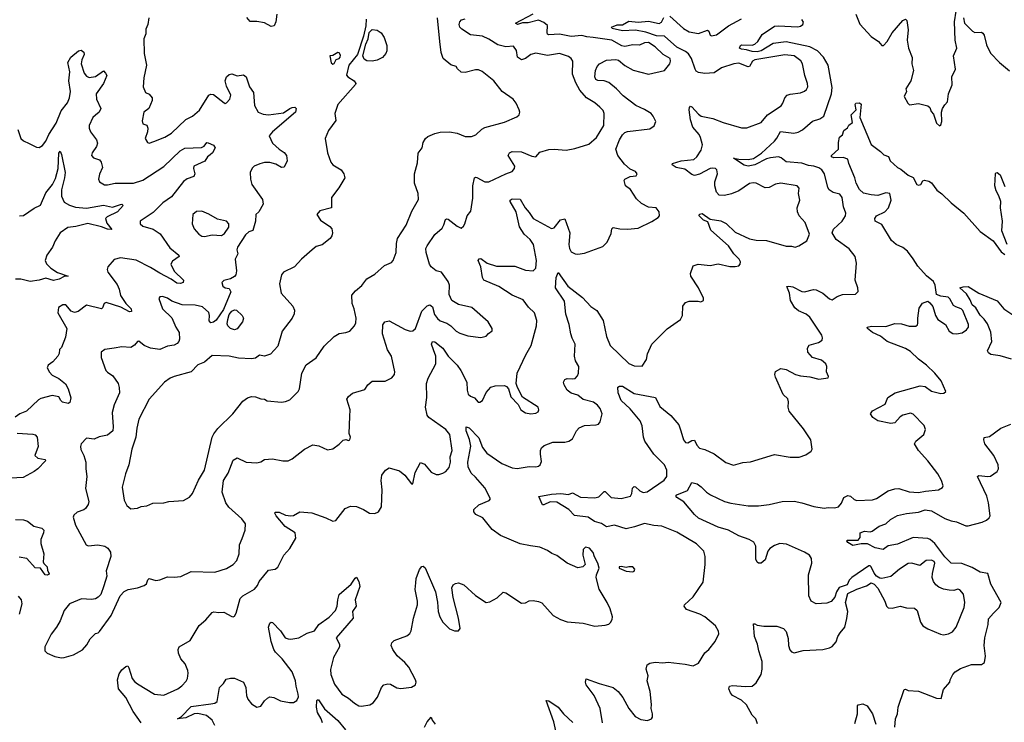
# Model space of a CAD drawing. Extents: x 2293139 to 2515392, y 824115 to 1006937.
# Tile 84 of 256: x 2339726 to 2347240, y 923580 to 928942. Entities that reach past the tile are written whole.
import ezdxf

# ---------------------------------------------------------------- set-up
doc = ezdxf.new("R2010")
doc.units = 0

msp = doc.modelspace()

# ---------------------------------------------------------------- linework, layer by layer
at = {"layer": '0CON10XD'}
for points in [[(2340065, 924074), (2340137.5, 924095), (2340205, 924132.5), (2340238.5, 924171.5), (2340265, 924216), (2340305, 924257.5), (2340325, 924262.5), (2340335, 924272.5), (2340424.3, 924395), (2340492.5, 924545), (2340522.4, 924577.6), (2340555, 924592.9), (2340625, 924605.7), (2340677, 924623), (2340692.9, 924637.1), (2340705, 924667.5), (2340715, 924676.7), (2340765, 924661.2), (2340795, 924666.2), (2340855, 924688.9), (2340905, 924686.7), (2340955, 924692.9), (2341035, 924731.1), (2341215, 924725.8), (2341305, 924754.2), (2341356.2, 924785), (2341384, 924815), (2341400, 924865), (2341403.1, 924935), (2341423.3, 924983.3), (2341446.1, 925046.1), (2341450, 925095), (2341422.1, 925132.1), (2341321.5, 925221.5), (2341298.9, 925255), (2341270, 925335), (2341282, 925425), (2341318, 925482), (2341355, 925581.2), (2341385, 925598), (2341455, 925564.2), (2341535, 925559.2), (2341565, 925568), (2341595, 925585.8), (2341655, 925591.4), (2341735, 925575.8), (2341775, 925575.8), (2341805, 925590), (2341898.8, 925665), (2341963, 925697), (2342009.3, 925689.3), (2342075, 925658.8), (2342115, 925666.7), (2342165, 925702.5), (2342195, 925734), (2342215, 925738.8), (2342235, 925730), (2342246.2, 925735), (2342250, 925755), (2342240, 925785), (2342246.6, 925913.4), (2342248.5, 925965), (2342222.9, 926045), (2342234, 926065), (2342265, 926091.4), (2342360, 926120), (2342383.3, 926155), (2342415, 926182.5), (2342515, 926183.3), (2342565, 926207.5), (2342585.8, 926234.2), (2342587.5, 926255), (2342564.3, 926375), (2342532.1, 926422.1), (2342494.5, 926545), (2342497.1, 926612.9), (2342513, 926637), (2342545, 926644.2), (2342668, 926578), (2342705, 926565.6), (2342725, 926566.9), (2342745.3, 926584.7), (2342795, 926718), (2342835, 926757.5), (2342855, 926765.7), (2342875, 926751.2), (2342892.7, 926692.7), (2342915, 926660.6), (2342935, 926644.5), (2342984.7, 926624.7), (2343015, 926604.4), (2343058, 926565), (2343085, 926549.2), (2343145, 926530), (2343245, 926516.7), (2343285, 926526.7), (2343302.3, 926547.7), (2343331.7, 926568.3), (2343332.5, 926585), (2343301.2, 926635), (2343176.2, 926745), (2343075, 926768.5), (2343025, 926798), (2343002.5, 926845), (2343005.5, 926915.5), (2342996.9, 926945), (2342944.6, 927014.6), (2342905, 927026.2), (2342866.4, 927055), (2342854.4, 927075.6), (2342829.1, 927165), (2342826.5, 927195), (2342834.5, 927215), (2342895, 927302), (2342948.7, 927351.3), (2342963.6, 927376.4), (2342975, 927416.2), (2342985, 927422.5), (2342995, 927418.6), (2343065, 927365.7), (2343095, 927351.2), (2343113.8, 927365), (2343123.8, 927385), (2343141.2, 927445), (2343168.3, 927481.7), (2343185, 927580), (2343184.6, 927675), (2343196, 927734), (2343205, 927740), (2343215, 927738), (2343275, 927705.6), (2343305, 927703.3), (2343435, 927766.7), (2343485, 927782.9), (2343501.9, 927805), (2343504.4, 927825), (2343454.2, 927905), (2343463, 927927), (2343483, 927937), (2343555, 927933.3), (2343635, 927900), (2343663.8, 927896.2), (2343695, 927932), (2343765, 927950), (2343805, 927954.4), (2343895, 927946.2), (2343961.2, 927958.8), (2344068.3, 927991.7), (2344127, 928043), (2344184.6, 928135.4), (2344187.3, 928225), (2344177.7, 928247.7), (2344152.2, 928275), (2344116.2, 928306.2), (2344051.9, 928345), (2343999.4, 928405), (2343969.1, 928459.1), (2343945.3, 928525), (2343946, 928625), (2343933.8, 928645), (2343915, 928660), (2343845, 928682.9), (2343755, 928669.6), (2343665, 928686), (2343627.5, 928675), (2343585, 928645.5), (2343554.4, 928634.4), (2343526, 928655), (2343517.6, 928707.6), (2343495, 928738.8), (2343435, 928734.3), (2343375, 928751.1), (2343305, 928794.4), (2343256.7, 928815), (2343165, 928826.7), (2343100, 928870), (2343085.7, 928885.7), (2343080.8, 928905), (2343083.9, 928926.1), (2343098.3, 928941.7), (2343125, 928949.4)], [(2342368.8, 928945), (2342366.7, 928895), (2342349.6, 928815), (2342302.7, 928677.3), (2342237.8, 928595), (2342219.2, 928519.2), (2342231.2, 928505), (2342278.8, 928475), (2342290, 928455), (2342287.5, 928447.5), (2342154, 928295), (2342130, 928225), (2342137.6, 928172.4), (2342083.8, 928095), (2342057.5, 928035), (2342074.2, 927925), (2342100, 927855), (2342114.5, 927834.5), (2342178.6, 927795), (2342200, 927765), (2342207.1, 927735), (2342161.7, 927658.3), (2342106, 927585), (2342104.2, 927505.8), (2342017.3, 927482.7), (2341993.6, 927456.4), (2342022.4, 927412.4), (2342093, 927363), (2342108, 927345), (2342114.3, 927315), (2342108, 927292), (2342095, 927272.9), (2342035, 927222.9), (2341988.3, 927211.7), (2341956.7, 927185), (2341875.6, 927114.4), (2341824, 927055), (2341738.8, 927015), (2341724.2, 926995), (2341709.5, 926925), (2341720.8, 926855), (2341810, 926755), (2341821.9, 926725), (2341821.7, 926698.3), (2341806.3, 926663.7), (2341730, 926565), (2341695, 926451.2), (2341639.7, 926390.3), (2341595, 926373.3), (2341555, 926382.5), (2341525, 926360), (2341495, 926354.3), (2341395, 926360), (2341325, 926374.3), (2341195, 926378), (2341135, 926328), (2341085, 926308.6), (2341035, 926253.5), (2340905, 926218.9), (2340874.7, 926205.3), (2340830.6, 926175), (2340713.2, 926045), (2340635, 925892.5), (2340619.4, 925825), (2340611.9, 925755), (2340582.5, 925665), (2340558.6, 925545), (2340533.2, 925476.8), (2340509.2, 925375), (2340523.8, 925275), (2340543.8, 925235), (2340575, 925208.8)], [(2340560, 923995), (2340584.4, 923915), (2340601.7, 923891.7), (2340625, 923872.2), (2340755, 923795.6), (2340825, 923785.8), (2340933.3, 923835), (2340962.7, 923857.3), (2340995.8, 923894.2), (2341006, 923915), (2341010.8, 923955), (2341010, 923975), (2340988.1, 924025), (2340956, 924065), (2340937.7, 924107.7), (2340934.2, 924135), (2340944, 924155), (2341026.1, 924203.9), (2341095, 924317.5), (2341147.6, 924362.4), (2341195, 924417.5), (2341207.3, 924422.7), (2341245, 924417.5), (2341285, 924420.8), (2341345, 924386.2), (2341355, 924383.8), (2341365, 924390), (2341377.3, 924412.7), (2341407.8, 924525), (2341428, 924545), (2341517.5, 924595), (2341541.9, 924625), (2341554.2, 924654.2), (2341625, 924740), (2341675, 924748), (2341696.5, 924763.5), (2341742, 924855), (2341787.5, 924905), (2341834.3, 924985.7), (2341827.1, 925025), (2341753.1, 925075), (2341684, 925155), (2341673.8, 925175), (2341676.7, 925183.3), (2341705, 925184), (2341755, 925161.4), (2341795, 925154.3), (2341815, 925158), (2341865, 925185.8), (2341955, 925178.2), (2342061.1, 925141.1), (2342115.8, 925114.2), (2342139.7, 925120.3), (2342208.7, 925211.3), (2342249.7, 925230.3), (2342296.3, 925226.3), (2342348.8, 925205), (2342395, 925175.7), (2342435, 925172.5), (2342463.3, 925185), (2342486.4, 925223.6), (2342492.1, 925355), (2342485.5, 925425.5), (2342489.4, 925465), (2342517, 925503), (2342545, 925522.5), (2342625, 925498), (2342663.8, 925465), (2342715, 925400), (2342725, 925400), (2342744, 925485), (2342785, 925562.5), (2342815, 925550), (2342865, 925488.6), (2342905, 925471.5), (2342925, 925470.5), (2342955, 925480), (2342979.2, 925495), (2343002.5, 925525), (2343012.5, 925565), (2343011.4, 925605), (2343025.8, 925655), (2343008.8, 925775), (2342977.8, 925815), (2342848.2, 925905), (2342834.5, 925925), (2342823.6, 925985), (2342832.4, 926057.6), (2342829.4, 926165), (2342844.3, 926205), (2342902, 926315), (2342900.6, 926375), (2342885, 926423.3), (2342868, 926465), (2342875, 926486.7), (2342895, 926483.3), (2342955, 926434.2), (2342996.9, 926375), (2343065.4, 926305.4), (2343093.1, 926265), (2343139.2, 926175), (2343140.6, 926115), (2343149.2, 926085), (2343165, 926067.5), (2343197.1, 926057.1), (2343223.9, 926023.9), (2343236.4, 926023.6), (2343256.7, 926035), (2343285, 926096.7), (2343322.4, 926137.6), (2343353.2, 926146.8), (2343425, 926149.2), (2343441.7, 926141.7), (2343456.2, 926125), (2343475, 926063.3), (2343530, 926005), (2343550, 925965), (2343585, 925941.2), (2343626.1, 925933.9), (2343665, 925938.8), (2343681.7, 925948.3), (2343688.8, 925965), (2343683.3, 925985), (2343562.3, 926062.3), (2343524, 926135), (2343515.8, 926165), (2343522.9, 926245), (2343588.9, 926385), (2343630, 926455), (2343669.4, 926605), (2343672.9, 926645), (2343655.8, 926705), (2343608.5, 926748.5), (2343568, 926805), (2343485, 926838.9), (2343381.4, 926905), (2343267.5, 926955), (2343257.8, 926975), (2343244.6, 927054.6), (2343225.8, 927105), (2343232.1, 927117.9), (2343245, 927120), (2343294.6, 927084.6), (2343365, 927061.5), (2343505, 927060.6), (2343585, 927029.2), (2343645, 927026), (2343665.7, 927045), (2343670.4, 927105), (2343646.4, 927225), (2343621.2, 927265), (2343576.8, 927305), (2343540.9, 927360.9), (2343514.7, 927475), (2343470, 927555), (2343469.4, 927565), (2343485, 927573.8), (2343545, 927571.2), (2343582.2, 927505), (2343615, 927470.6), (2343645, 927425.7), (2343785, 927348), (2343805, 927354), (2343854, 927415), (2343885, 927423.3), (2343925.4, 927315.4), (2343917.8, 927225), (2343921.1, 927195), (2343935, 927169.2), (2343965, 927155.8), (2343985, 927152.9), (2344035, 927160), (2344175, 927211.2), (2344210, 927245), (2344240.5, 927309.5), (2344244.2, 927345.8), (2344255, 927356.7), (2344305, 927345.7), (2344365, 927342.9), (2344445, 927351.2), (2344549.5, 927400.5), (2344598.3, 927431.7), (2344608, 927445), (2344605.7, 927475), (2344583.3, 927505), (2344525, 927512.2), (2344470.1, 927540.1), (2344433.7, 927573.7), (2344386.9, 927646.9), (2344348.6, 927675), (2344340, 927715), (2344343.8, 927725), (2344385, 927746), (2344429.2, 927750.8), (2344438.8, 927765), (2344425, 927783.8), (2344385, 927800), (2344340.5, 927840.5), (2344290.5, 927905), (2344275.5, 927955), (2344302.5, 928025), (2344325, 928062.9), (2344345, 928081.9), (2344365, 928088.9), (2344535, 928107.8), (2344567.4, 928132.6), (2344580.8, 928165), (2344561.4, 928205), (2344544, 928225), (2344495, 928257.5), (2344426.9, 928286.9), (2344331.2, 928361.2), (2344280, 928415), (2344222.6, 928462.6), (2344185.4, 928475.4), (2344136.7, 928476.7), (2344122.5, 928485), (2344114.4, 928505), (2344120.6, 928555), (2344133.3, 928585), (2344151.4, 928605), (2344205, 928633.3), (2344275, 928638.6), (2344295, 928632.5), (2344343, 928593), (2344407.8, 928557.8), (2344525, 928525.8), (2344645.9, 928554.1), (2344687.8, 928605), (2344693.3, 928625), (2344689.4, 928645), (2344636.7, 928675), (2344574.4, 928735), (2344525, 928769.1), (2344495.3, 928764.7), (2344455, 928746.9), (2344405, 928750.9), (2344345, 928736.2), (2344321.8, 928741.8), (2344245, 928786.2), (2344102.8, 928807.2), (2344055, 928810.5), (2344015, 928821.2), (2343935, 928814.4), (2343845, 928831.4), (2343765, 928825.3), (2343755, 928830.5), (2343750, 928845), (2343755, 928896.5), (2343725, 928919.7), (2343685, 928937.5), (2343605, 928918.4), (2343561.8, 928918.2), (2343525.8, 928905.8), (2343510.8, 928915), (2343645, 928985.7)], [(2340575, 925208.8), (2340625, 925213.8), (2340653, 925227), (2340695, 925231.2), (2340743, 925253), (2340825, 925254), (2340865, 925263.8), (2340975, 925273.3), (2341021.7, 925298.3), (2341044, 925326), (2341091.7, 925428.3), (2341136.7, 925505), (2341194.7, 925755.3), (2341207.7, 925782.3), (2341238.5, 925821.5), (2341352.7, 925935), (2341429.5, 926030.5), (2341465, 926056.9), (2341495, 926065.8), (2341525, 926063.8), (2341565, 926048.8), (2341595, 926046), (2341615, 926034), (2341725, 926022.9), (2341755, 926027.5), (2341788.3, 926041.7), (2341851.2, 926105), (2341861.2, 926125), (2341880, 926245), (2341912.5, 926307.5), (2341987.6, 926362.4), (2342049.7, 926450.3), (2342125, 926524), (2342165, 926547.1), (2342215.6, 926554.4), (2342245, 926566), (2342280.8, 926605), (2342292.1, 926627.9), (2342292.9, 926665), (2342278.2, 926735), (2342261.9, 926775), (2342261.7, 926838.3), (2342288.3, 926871.7), (2342337.8, 926912.2), (2342376, 926965), (2342435, 926998.6), (2342510, 927065), (2342562.3, 927087.7), (2342575, 927103.3), (2342600, 927165), (2342600.6, 927235), (2342608.9, 927271.1), (2342674.2, 927375), (2342719.7, 927480.3), (2342769.2, 927570.8), (2342766, 927615), (2342738.6, 927695), (2342738.1, 927765), (2342761.7, 927848.3), (2342767.7, 927922.3), (2342796.2, 927965), (2342805.8, 928004.2), (2342823.3, 928035), (2342839.7, 928050.3), (2342895, 928074.4), (2342935, 928082.9), (2343005, 928085.5), (2343065, 928077.1), (2343125, 928051.1), (2343175, 928051.2), (2343206, 928064), (2343252.4, 928107.6), (2343275, 928120), (2343425, 928160), (2343519.1, 928200.9), (2343538.8, 928215), (2343543.3, 928235), (2343536.7, 928255), (2343514, 928305), (2343492.5, 928335), (2343407.8, 928395), (2343345, 928474.2), (2343255, 928546.7), (2343228.3, 928558.3), (2343205, 928558.8), (2343125, 928540), (2343095, 928542.5), (2343067, 928567), (2343055.8, 928585.8), (2343015, 928598), (2342958.8, 928645), (2342941.7, 928691.7), (2342930.9, 928775), (2342914.6, 928955)], [(2340711.2, 928955), (2340702.9, 928905), (2340689.5, 928870.5)], [(2341215.7, 923555), (2341195.3, 923595.3), (2341150.9, 923630.9), (2341085, 923647.4), (2341056.8, 923643.2), (2340995, 923612.6), (2340930, 923605), (2340958.7, 923621.3), (2341035, 923699.7), (2341185, 923719.5), (2341215, 923725.6), (2341232.2, 923737.8), (2341251.4, 923845), (2341282, 923875), (2341302.3, 923907.7), (2341335, 923916.7), (2341365, 923916), (2341435, 923886.7), (2341452.9, 923845), (2341456.7, 923785), (2341467, 923757), (2341495, 923720.8), (2341535, 923695.8), (2341566.8, 923703.2), (2341595.4, 923744.6), (2341616, 923765), (2341635, 923773.3), (2341665, 923769.5), (2341715, 923743.3), (2341785, 923730), (2341815, 923730), (2341840, 923745), (2341852.5, 923775), (2341851.2, 923795), (2341834.6, 923855), (2341831.8, 923895), (2341804.5, 923965), (2341730, 924065), (2341677.9, 924115), (2341665, 924136), (2341645, 924196.7), (2341625.8, 924305), (2341634.2, 924335.8), (2341645, 924343.8), (2341655, 924341.2), (2341715, 924278.8), (2341751.2, 924225), (2341775, 924215.6), (2341795, 924215.5), (2341855.4, 924224.6), (2341919.5, 924260.5), (2341975, 924278.8), (2342010, 924325), (2342087.2, 924382.8), (2342135, 924432.2), (2342147.9, 924465), (2342152.7, 924515), (2342164.2, 924555), (2342256.2, 924633.8), (2342285, 924680), (2342296.2, 924686.2), (2342315, 924653.3), (2342320.6, 924615), (2342286.9, 924515), (2342294.2, 924465), (2342266.7, 924425), (2342270.8, 924375), (2342140.8, 924225), (2342166.4, 924176.4), (2342166.9, 924155), (2342120.8, 924075), (2342098.3, 923981.7), (2342101.1, 923945), (2342128.8, 923871.2), (2342184, 923795), (2342234, 923765), (2342281.2, 923725), (2342315, 923706), (2342335, 923702), (2342397, 923713), (2342422.7, 923727.3), (2342457.4, 923772.6), (2342486, 923845), (2342504.2, 923865.8), (2342535, 923874), (2342555, 923872), (2342605, 923844), (2342635, 923837.1), (2342715, 923846.9), (2342747.5, 923865), (2342751.9, 923885), (2342746.4, 923905), (2342695, 924000.8), (2342665, 924036.9), (2342607.2, 924087.2), (2342572.9, 924135), (2342560.6, 924165), (2342565.7, 924185), (2342584, 924205), (2342679.8, 924240.2), (2342702.5, 924257.5), (2342713.2, 924276.8), (2342730, 924375), (2342761.2, 924475), (2342760.9, 924505), (2342743.8, 924593.8), (2342748.5, 924645), (2342752.2, 924677.8), (2342775.8, 924745), (2342795, 924768.8), (2342805, 924771.2), (2342819.1, 924759.1), (2342898.1, 924575), (2342915.4, 924495.4), (2342920, 924425), (2342931.9, 924385), (2342955, 924343.3), (2343005, 924293.3), (2343045, 924276.7), (2343075, 924277.5), (2343086.2, 924295), (2343075.6, 924375), (2343035, 924532.5), (2343024.3, 924605), (2343035, 924630), (2343051.2, 924638.8), (2343075, 924644), (2343115, 924628), (2343205, 924548.6), (2343285, 924494), (2343315, 924498), (2343370.8, 924529.2), (2343415, 924573.3), (2343435, 924566.7), (2343555, 924490), (2343585, 924492.5), (2343613.6, 924506.4), (2343645, 924510), (2343685, 924502.5), (2343710.7, 924490.7), (2343797.5, 924395), (2343852.5, 924365), (2343905, 924346.2), (2344025, 924336), (2344114.2, 924314.2), (2344195, 924321.2), (2344220.7, 924329.3), (2344235, 924342.5), (2344246.7, 924365), (2344248.8, 924385), (2344232, 924445), (2344208.6, 924495), (2344147.1, 924595), (2344126, 924685), (2344126.7, 924705), (2344147.5, 924755), (2344137.5, 924795), (2344112.3, 924842.3), (2344103.3, 924875), (2344075, 924907.5), (2344045, 924916.7), (2344025, 924897.5), (2344022.5, 924855), (2344040, 924785), (2344023.6, 924766.4), (2343985, 924758.8), (2343903, 924793), (2343825, 924852), (2343787.3, 924867.3), (2343755, 924890), (2343695, 924915.8), (2343625, 924926), (2343545, 924940.6), (2343394.7, 925004.7), (2343331.5, 925051.5), (2343259.3, 925139.3), (2343206, 925166), (2343191.2, 925185), (2343191.2, 925205), (2343229.7, 925240.3), (2343307.7, 925272.3), (2343320, 925285), (2343275, 925369.2), (2343205, 925451.5), (2343170.8, 925480.8), (2343148.8, 925528.8), (2343144.8, 925565), (2343167.7, 925687.7), (2343159.2, 925739.2), (2343133.8, 925805), (2343133.8, 925835), (2343155, 925826.7), (2343230.8, 925750.8), (2343257.3, 925677.3), (2343291.1, 925635), (2343404.2, 925555.8), (2343485, 925522.9), (2343523.4, 925516.6), (2343615, 925531.9), (2343665, 925528.6), (2343685, 925534), (2343698.8, 925545), (2343708.8, 925571.2), (2343699.4, 925625), (2343701.1, 925655), (2343709.2, 925675), (2343727.4, 925692.6), (2343795, 925717.5), (2343885, 925717.1), (2343915.6, 925724.4), (2343945, 925743.8), (2343975.7, 925805), (2343995, 925827.1), (2344035.9, 925845.9), (2344125, 925850), (2344143.8, 925856.2), (2344156.1, 925873.9), (2344170, 925935), (2344155.8, 925975), (2344135, 926001.2), (2344105, 926024), (2344025, 926044.4), (2343985.4, 926075.4), (2343935, 926092.5), (2343904.5, 926115), (2343880, 926155), (2343875.8, 926175), (2343885, 926196.2), (2343905, 926204), (2343945, 926200), (2343965, 926204.3), (2343984, 926225), (2343990.8, 926245), (2343992, 926295), (2343968.6, 926338.6), (2343960, 926375), (2343964, 926465), (2343941.2, 926511.2), (2343932, 926545), (2343920, 926615), (2343894.2, 926695), (2343884.4, 926795), (2343814.6, 926895), (2343819.2, 926975), (2343835, 927012.5), (2343908.2, 926908.2), (2344021.2, 926821.2), (2344085, 926754.2), (2344131.3, 926721.3), (2344178.2, 926645), (2344203, 926523), (2344230.9, 926455), (2344375, 926318.1), (2344415, 926300), (2344475, 926297.5), (2344510.3, 926349.7), (2344517.6, 926392.4), (2344550.8, 926465), (2344625, 926540), (2344667.6, 926582.4), (2344769.2, 926655), (2344782.9, 926685), (2344785.7, 926755), (2344806.3, 926783.7), (2344835, 926793.1), (2344903.3, 926793.3), (2344925, 926787.5), (2344945, 926800), (2344945, 926817.5), (2344906, 926895), (2344846.7, 926985), (2344846.2, 927005), (2344866, 927064), (2344904.3, 927075.7), (2344995, 927066), (2345055, 927078.8), (2345145, 927057.5), (2345185, 927057.5), (2345215, 927064), (2345223.8, 927075), (2345226, 927095), (2345215.7, 927115), (2345175.6, 927155), (2345134.4, 927215), (2345000, 927335), (2344978.3, 927398.3), (2344945, 927411.2), (2344911.2, 927445), (2344912.7, 927457.3), (2344935, 927462), (2344995, 927420), (2345076.8, 927406.8), (2345116.9, 927386.9), (2345185, 927319.6), (2345295, 927269.2), (2345345, 927258.2), (2345425, 927255.5), (2345575, 927212.5), (2345615, 927213.8), (2345645, 927206.2), (2345672.7, 927217.3), (2345733.8, 927255), (2345752.2, 927305), (2345720, 927395), (2345674.6, 927444.6), (2345660.9, 927475), (2345658.9, 927505), (2345678.6, 927565), (2345670, 927615), (2345673.8, 927655), (2345660, 927675), (2345535, 927694.5), (2345495, 927687.1), (2345445, 927662.2), (2345415, 927658.9), (2345345, 927693.3), (2345322.6, 927697.4), (2345295, 927690.6), (2345215, 927636.7), (2345157.4, 927612.6), (2345105, 927600), (2345065, 927603.5), (2345043.5, 927625), (2345030.5, 927675), (2345031.1, 927705), (2345050, 927765), (2345045.6, 927795), (2345035.3, 927805.3), (2345015, 927809.5), (2344995, 927805.4), (2344915, 927762.5), (2344875, 927753.3), (2344855, 927760.6), (2344801.4, 927801.4), (2344736.7, 927815), (2344704, 927835), (2344707.5, 927845), (2344773.3, 927865), (2344871.2, 927875), (2344894.3, 927895), (2344926.9, 927945), (2344935.7, 927985.7), (2344922.3, 928042.3), (2344911.2, 928065), (2344862.7, 928122.7), (2344845, 928177.5), (2344834.5, 928255), (2344838.3, 928271.7), (2344845, 928282.5), (2344855, 928276.7), (2344905, 928221.4), (2344926.2, 928206.2), (2345015, 928187.3), (2345095, 928156.9), (2345235, 928117.5), (2345274.2, 928115.8), (2345385, 928156.2), (2345433.8, 928216.2), (2345536.7, 928285), (2345550, 928305), (2345563.9, 928346.1), (2345582.5, 928365), (2345605, 928373.8), (2345685, 928384.2), (2345715, 928395.8), (2345730.3, 928409.7), (2345739.3, 928430.7), (2345738.5, 928455), (2345717.5, 928515), (2345700.9, 928605), (2345688, 928628), (2345635, 928665.9), (2345565, 928672.5), (2345335, 928634.7), (2345317.9, 928625), (2345295, 928585.6), (2345285, 928580.9), (2345215, 928610.4), (2345175, 928605.9), (2345082.9, 928575), (2345025, 928536.9), (2344955, 928530), (2344905, 928539.2), (2344889.4, 928549.4), (2344880.6, 928565), (2344852.9, 928645), (2344830.6, 928680.6), (2344808.1, 928698.1), (2344741.6, 928731.6), (2344645.4, 928815.4), (2344585, 928817.9), (2344505, 928846.6), (2344425, 928860.8), (2344325, 928857.3), (2344247.5, 928875), (2344243.3, 928885), (2344285, 928902.1), (2344325, 928903.1), (2344375, 928930.5), (2344445, 928924.1), (2344525, 928929.6), (2344606.4, 928913.6), (2344625, 928924), (2344640.8, 928959.2)], [(2341687.5, 928985), (2341680, 928925), (2341666.7, 928895), (2341645, 928890.8), (2341595, 928918.6), (2341535, 928928.6), (2341485, 928929.2), (2341459.3, 928959.3)], [(2344687.8, 928967.8), (2344790.6, 928875), (2344835, 928850.4), (2344905, 928836.9), (2344975, 928862), (2344984.3, 928854.3), (2344994, 928825), (2345005, 928818), (2345043, 928827), (2345136.1, 928893.9), (2345235, 928948.9)], [(2346107.1, 928985), (2346137.2, 928907.2), (2346225, 928814), (2346278.8, 928775), (2346305, 928744), (2346316.7, 928745), (2346345, 928776.2), (2346385, 928841.2), (2346465, 928936.7), (2346485, 928946.2), (2346497, 928937), (2346505.8, 928865), (2346498, 928785), (2346508.8, 928725), (2346536.1, 928653.9), (2346533.8, 928605), (2346548, 928555), (2346525.6, 928474.4), (2346487.5, 928415), (2346492.5, 928395), (2346476.7, 928355), (2346502.5, 928305), (2346517, 928293), (2346585, 928302.5), (2346656.7, 928285), (2346671.2, 928271.2), (2346681.7, 928241.7), (2346700.7, 928220.7), (2346721.2, 928151.2), (2346745, 928132.5), (2346755, 928140), (2346763.8, 928165), (2346761.2, 928235), (2346768.8, 928265), (2346785, 928293.3), (2346806.7, 928315), (2346814.3, 928375.7), (2346841.2, 928445), (2346840, 928505), (2346866.2, 928565), (2346851.2, 928665), (2346877.5, 928725), (2346864.4, 928784.4), (2346859.5, 928925), (2346873.3, 929006.7)], [(2346928.8, 928955), (2346936.7, 928915), (2346997.5, 928855), (2347015, 928843.3), (2347065, 928847.5), (2347075, 928840), (2347086.7, 928825), (2347105, 928750), (2347135, 928686.7), (2347203.3, 928615), (2347280.5, 928550.5)], [(2340689.5, 928870.5), (2340688.1, 928835), (2340672.2, 928795), (2340676.5, 928685), (2340694.5, 928595), (2340672.2, 928497.8), (2340668.3, 928428.3), (2340685, 928387.5), (2340715, 928372.5), (2340737.5, 928345), (2340737.5, 928325), (2340712.5, 928265), (2340673.3, 928235), (2340660.5, 928169.5), (2340665, 928147.5), (2340696, 928136), (2340703.3, 928115), (2340701.2, 928085), (2340683.8, 928035), (2340702.5, 928005), (2340715, 928000), (2340748.8, 928011.2), (2340833.3, 928045), (2340883.8, 928075), (2340995, 928181.4), (2341045, 928206.2), (2341098.3, 928251.7), (2341170, 928365), (2341185, 928372.5), (2341205, 928370), (2341286.4, 928306.4), (2341295, 928302.5), (2341305, 928306.7), (2341328.6, 928335), (2341337.8, 928365), (2341303.3, 928435), (2341293.9, 928476.1), (2341303.3, 928505), (2341325, 928523.3), (2341345, 928528.8), (2341385, 928513.3), (2341435, 928520), (2341453.3, 928505), (2341480.5, 928430.5), (2341510, 928385), (2341517, 928287), (2341546.7, 928235), (2341585, 928220.9), (2341625, 928215.4), (2341740, 928230), (2341786.7, 928265), (2341805, 928272), (2341825, 928273.3), (2341836.7, 928265), (2341830, 928235), (2341654, 928085), (2341628.8, 928055), (2341655, 927998.6), (2341705, 927953.5), (2341745, 927927.5), (2341761.9, 927905), (2341767.8, 927865), (2341745, 927817.5), (2341725, 927813.1), (2341679.6, 927839.6), (2341635, 927852.7), (2341595, 927851.5), (2341558, 927842), (2341515, 927824), (2341500.3, 927809.7), (2341484.3, 927775), (2341487.1, 927725), (2341497.5, 927685), (2341579.1, 927569.1), (2341582.9, 927535), (2341550, 927475), (2341527.5, 927455), (2341526.2, 927405), (2341506.1, 927333.9), (2341475, 927323.3), (2341448.8, 927301.2), (2341388.6, 927205), (2341384, 927185), (2341390, 927155), (2341371.4, 927115), (2341381.1, 927025), (2341375.6, 926995), (2341365, 926981.4), (2341335, 926964.2), (2341285, 926951.2), (2341268.8, 926935), (2341275, 926908.8), (2341295, 926895.8), (2341325, 926890), (2341336.6, 926865), (2341280.6, 926729.4), (2341225, 926648.2), (2341205, 926632.8), (2341185, 926629.5), (2341173, 926643), (2341174.7, 926685), (2341168.4, 926708.4), (2341121.4, 926751.4), (2341065, 926764.5), (2340965, 926766.7), (2340886, 926795), (2340855, 926815.5), (2340815, 926830), (2340795, 926827.5), (2340786.7, 926815), (2340815.8, 926735.8), (2340886.6, 926666.6), (2340917.5, 926595), (2340944, 926555), (2340945.7, 926505), (2340940, 926485), (2340928.5, 926471.5), (2340905, 926458.1), (2340855, 926450.8), (2340794.5, 926425.5), (2340725, 926435.6), (2340675.8, 926455.8), (2340635, 926488.8), (2340624.2, 926485.8), (2340602.1, 926457.9), (2340575, 926439.2), (2340505, 926444.3), (2340445.7, 926435.7), (2340375, 926424.2), (2340348, 926405), (2340348, 926365), (2340384.4, 926264.4), (2340395, 926251.2), (2340436, 926225), (2340476.2, 926165), (2340486.2, 926135), (2340488, 926095), (2340446.2, 926003.8), (2340432.1, 925945), (2340438.1, 925835), (2340436.7, 925803.3), (2340395, 925770.3), (2340332.7, 925757.3), (2340295, 925739.5), (2340235, 925747.5), (2340194.3, 925705), (2340188.9, 925685), (2340191.4, 925661.4), (2340215.4, 925615.4), (2340231.1, 925565), (2340229.6, 925515), (2340239.5, 925455), (2340226.9, 925365), (2340253.1, 925265), (2340248, 925242), (2340228.9, 925211.1), (2340215, 925200.8), (2340165.7, 925184.3), (2340139.5, 925160.5), (2340133.8, 925145), (2340150.8, 925085), (2340233.3, 924935), (2340247.7, 924927.7), (2340323.2, 924933.2), (2340375, 924922.9), (2340399.7, 924909.7), (2340417.9, 924877.9), (2340421.4, 924845), (2340385.7, 924735), (2340390.5, 924695), (2340368.9, 924621.1), (2340344.5, 924555.5), (2340325.5, 924534.5), (2340305, 924523.1), (2340275, 924516.9), (2340197.9, 924522.1), (2340106.2, 924485), (2340065.8, 924434.2), (2340035.8, 924355), (2340007.5, 924305), (2339965, 924253.3), (2339918.8, 924155), (2339916.7, 924125), (2339935, 924106.2), (2339995, 924081.2), (2340045, 924071.2), (2340065, 924074)], [(2344418.2, 925071.8), (2344355, 925055.4), (2344265, 925084.7), (2344205, 925070.9), (2344166.2, 925096.2), (2344112.6, 925112.6), (2344065, 925144.1), (2343958.6, 925158.6), (2343917.5, 925205), (2343825, 925259.2), (2343775, 925261.8), (2343725, 925238.6), (2343715, 925240), (2343687.5, 925302.5), (2343785, 925320.9), (2343855, 925324.7), (2343915, 925317.8), (2343945, 925330.8), (2344005, 925298.5), (2344115, 925292.1), (2344145, 925301.4), (2344185, 925341.2), (2344195, 925340), (2344238.8, 925295), (2344315, 925288.9), (2344386.2, 925305), (2344398.1, 925325), (2344402.6, 925367.4), (2344415, 925380), (2344425, 925377.5), (2344457.5, 925347.5), (2344485, 925334.4), (2344515, 925338.6), (2344645, 925428.1), (2344665.6, 925455), (2344665.4, 925504.6), (2344646, 925545), (2344566.2, 925626.2), (2344496.1, 925725), (2344485.4, 925754.6), (2344475, 925843.3), (2344460.6, 925880.6), (2344385, 925971.5), (2344315, 926035.7), (2344291.9, 926095), (2344291.7, 926138.3), (2344304.1, 926145.9), (2344325, 926144.2), (2344415, 926090), (2344577.3, 926057.3), (2344610.7, 925990.7), (2344695, 925920.8), (2344755, 925850.8), (2344772.3, 925805), (2344791.5, 925735), (2344806.2, 925715), (2344825, 925711.4), (2344855, 925731.4), (2344875, 925732), (2344894, 925694), (2344915, 925671.9), (2344955, 925660.9), (2345025, 925628.6), (2345115, 925562.5), (2345172.4, 925542.4), (2345245, 925561.5), (2345301.9, 925568.1), (2345485, 925624.2), (2345605, 925604), (2345675, 925603.8), (2345725, 925620), (2345765, 925648.8), (2345774, 925665), (2345762.9, 925735), (2345708.3, 925818.3), (2345597.5, 925955), (2345590, 925985), (2345593.3, 926025), (2345587.7, 926047.7), (2345551.7, 926081.7), (2345493.8, 926215), (2345488.8, 926235), (2345492.5, 926257.5), (2345535, 926278.8), (2345575, 926273.3), (2345647.5, 926235), (2345685, 926223.8), (2345755, 926217.5), (2345825, 926198), (2345895, 926207.5), (2345898.3, 926218.3), (2345883.3, 926255), (2345886.1, 926293.9), (2345878, 926315), (2345845, 926344.3), (2345775, 926363.8), (2345740, 926405), (2345738.8, 926435), (2345751.2, 926458.8), (2345822.3, 926477.7), (2345850, 926495), (2345853.3, 926515), (2345848, 926535), (2345755, 926671.4), (2345727.5, 926695), (2345669.9, 926719.9), (2345642.3, 926742.3), (2345608.3, 926798.3), (2345599.7, 926855), (2345581.2, 926905), (2345595, 926909.2), (2345625, 926901.9), (2345695, 926867.1), (2345714.4, 926864.4), (2345785, 926882.9), (2345805, 926879.4), (2345854.4, 926854.4), (2345905, 926811.2), (2345925, 926803.3), (2345965, 926830), (2346005, 926845.8), (2346105, 926847.5), (2346123.6, 926866.4), (2346122, 926895), (2346102.5, 926955), (2346112.2, 927085), (2346102.2, 927135), (2346055, 927193.5), (2345956.5, 927265), (2345926.7, 927315), (2345937, 927343), (2346003.1, 927405), (2346028.1, 927445), (2346029.4, 927465), (2346012.9, 927512.9), (2346001.9, 927585), (2345985, 927610), (2345935, 927622.5), (2345902.9, 927642.9), (2345892.5, 927662.5), (2345867.5, 927765), (2345846.6, 927796.6), (2345825, 927812.1), (2345786.7, 927825), (2345745, 927828.9), (2345695, 927848), (2345575, 927856.9), (2345537.8, 927887.8), (2345516, 927896), (2345455, 927887.5), (2345425, 927879.8), (2345335, 927833.4), (2345285, 927824.4), (2345255, 927832.2), (2345172.5, 927885), (2345215, 927876.9), (2345285, 927874.7), (2345325, 927881.9), (2345386.5, 927923.5), (2345485, 928013.8), (2345505, 928036.9), (2345532.3, 928087.7), (2345633.6, 928076.4), (2345667.7, 928082.3), (2345698.7, 928101.3), (2345775, 928167.5), (2345832, 928185), (2345861.4, 928205), (2345920.6, 928375), (2345925.5, 928425), (2345896.2, 928595), (2345859.4, 928655), (2345814.6, 928705), (2345755, 928734.4), (2345575, 928772.5), (2345475, 928760.8), (2345385.5, 928705), (2345355, 928696.1), (2345315, 928698.6), (2345272.7, 928712.7), (2345235, 928715.8), (2345220, 928725), (2345225.9, 928744.1), (2345235, 928750), (2345315, 928747.5), (2345335, 928755.5), (2345359.1, 928775), (2345391.8, 928828.2), (2345485, 928892.5), (2345515, 928896.2), (2345665, 928888.5), (2345685, 928893.1), (2345701.2, 928905), (2345706.4, 928923.6), (2345694.2, 928944.2)], [(2342415, 928625.6), (2342375, 928627.3), (2342355, 928639.4), (2342344.5, 928665), (2342368.5, 928755), (2342385.8, 928795), (2342393.3, 928845), (2342415, 928866.9), (2342455, 928860.8), (2342485, 928840.8), (2342508.6, 928805), (2342528, 928745), (2342528, 928705), (2342520, 928685), (2342495.8, 928654.2), (2342455, 928631.9), (2342415, 928625.6)], [(2339712.9, 928105), (2339735.6, 928035.6), (2339755, 928017.5), (2339798.2, 927998.2), (2339855, 927969.2), (2339875, 927967.5), (2339898.9, 927981.1), (2339925.3, 928014.7), (2339949.2, 928065), (2340005, 928152.2), (2340043, 928247), (2340091.5, 928308.5), (2340107.1, 928345), (2340114.5, 928395), (2340100, 928475), (2340107.7, 928545), (2340093.3, 928615), (2340115, 928656), (2340174.7, 928705.3), (2340195, 928708.5), (2340214.7, 928694.7), (2340216.8, 928675), (2340199.5, 928635), (2340195.6, 928605), (2340217.5, 928535), (2340235, 928511.2), (2340255, 928500.8), (2340305, 928508.6), (2340365, 928551.2), (2340381.2, 928535), (2340390, 928515), (2340364.4, 928455), (2340308.8, 928375), (2340312, 928335), (2340346.2, 928265), (2340332.5, 928235), (2340305.5, 928214.5), (2340282.9, 928195), (2340255.7, 928135), (2340255.8, 928115), (2340267.1, 928085), (2340312, 928025), (2340320.5, 928000.5), (2340312.5, 927975), (2340278, 927925), (2340273.8, 927905), (2340288.8, 927888.8), (2340335, 927871.2), (2340348.8, 927855), (2340357.5, 927815), (2340335, 927763.3), (2340327.1, 927725), (2340336, 927705), (2340372.8, 927682.8), (2340395, 927680.5), (2340455, 927694.4), (2340594.5, 927694.5), (2340665, 927716.7), (2340825, 927821.8), (2340949.8, 927940.2), (2340985, 927961.2), (2341113, 927967), (2341132.7, 927977.3), (2341155, 928004.4), (2341165, 928003.3), (2341205, 927984.3), (2341218, 927965), (2341196.7, 927925), (2341179.3, 927909.3), (2341160, 927895), (2341138.2, 927861.8), (2341055.7, 927824.3), (2341051.4, 927805), (2341063.3, 927765), (2341053.9, 927746.1), (2341003.6, 927726.4), (2340975, 927705.8), (2340885, 927590.8), (2340817.5, 927545), (2340745, 927471.4), (2340646.2, 927405), (2340646, 927385), (2340666.2, 927365), (2340743.3, 927343.3), (2340798.1, 927308.1), (2340871.2, 927201.2), (2340940, 927145), (2340944, 927135), (2340891.4, 927098.6), (2340878.9, 927075), (2340903.6, 927023.6), (2340975.8, 926955), (2340973.9, 926936.1), (2340951.9, 926928.1), (2340925, 926930.4), (2340881.2, 926961.2), (2340795, 927007.9), (2340725, 927051.2), (2340615, 927107.5), (2340495, 927125.6), (2340447.9, 927112.1), (2340398.8, 927055), (2340394, 927035), (2340399.2, 927015), (2340469.9, 926919.9), (2340485.3, 926885.3), (2340496.4, 926836.4), (2340537.1, 926777.1), (2340576.9, 926735), (2340578.8, 926715), (2340565, 926713.3), (2340498.7, 926748.7), (2340385, 926782.5), (2340371.2, 926775), (2340358.3, 926741.7), (2340350, 926735), (2340235, 926764.2), (2340173.3, 926715), (2340145, 926708), (2340118.3, 926718.3), (2340077, 926767), (2340054.2, 926765.8), (2340023.3, 926745), (2340016.2, 926705), (2340085.7, 926585.7), (2340075, 926520), (2340045, 926440), (2340030, 926425), (2340026.2, 926395), (2340016.2, 926375), (2339979.7, 926330.3), (2339944, 926305), (2339936, 926285), (2339953.1, 926253.1), (2339975, 926229.4), (2340025, 926203.3), (2340075, 926163.8), (2340096.9, 926125), (2340115.8, 926055), (2340109.4, 926020.6), (2340095, 926012), (2340053.8, 926023.8), (2340040, 926035), (2340025, 926063.8), (2339975, 926072.9), (2339887.9, 926052.1), (2339868.7, 926041.3), (2339776.7, 925955), (2339727.3, 925932.7), (2339692.3, 925907.7)], [(2342115, 928603.3), (2342125, 928607.5), (2342142, 928638), (2342165, 928646.2), (2342170.8, 928655), (2342175, 928670), (2342165, 928688), (2342155, 928691.2), (2342115, 928667.5), (2342093, 928667), (2342103, 928613), (2342115, 928603.3)], [(2344927.7, 925377.7), (2344966.9, 925336.9), (2344997, 925317), (2345105, 925264.4), (2345152.8, 925252.8), (2345285, 925231.4), (2345365, 925230.8), (2345445, 925241.2), (2345545, 925264.3), (2345635, 925266.5), (2345695, 925255.6), (2345787, 925227), (2345865, 925214.4), (2345895, 925220), (2345945, 925216), (2345975, 925224), (2345998.3, 925251.7), (2346015.7, 925294.3), (2346045, 925311.2), (2346065, 925306.2), (2346095, 925280), (2346115, 925272.5), (2346235, 925277.5), (2346265, 925286.7), (2346353.8, 925346.2), (2346405, 925362.3), (2346435, 925362.9), (2346515, 925337.8), (2346584.5, 925334.5), (2346637.5, 925342.5), (2346737.3, 925352.7), (2346769.3, 925370.7), (2346773.3, 925385), (2346760.8, 925425), (2346733.1, 925475), (2346656.7, 925575), (2346585.7, 925655), (2346554.2, 925705), (2346563.8, 925725), (2346625, 925776.7), (2346638, 925815), (2346627.5, 925845), (2346545, 925930.6), (2346525, 925938.9), (2346466.2, 925925), (2346445, 925910.8), (2346405, 925866), (2346375, 925860), (2346275, 925880), (2346236.8, 925906.8), (2346218.8, 925935), (2346234.3, 925955.7), (2346331.7, 926008.3), (2346352, 926058), (2346407, 926093), (2346597, 926147), (2346635, 926141.4), (2346685, 926107.5), (2346755, 926088.6), (2346778.7, 926091.3), (2346793.8, 926105), (2346758, 926185), (2346710, 926245), (2346646, 926306), (2346585, 926351.1), (2346525, 926410), (2346485, 926432.2), (2346345, 926485.4), (2346295.9, 926525.9), (2346235, 926554.5), (2346196.2, 926585), (2346192.5, 926595), (2346225.8, 926604.2), (2346335, 926600), (2346405, 926623.8), (2346455, 926621.4), (2346515, 926601.9), (2346565, 926602), (2346577, 926613), (2346580, 926625), (2346578.8, 926665), (2346589.3, 926740.7), (2346615, 926777.5), (2346655, 926792.5), (2346671.7, 926781.7), (2346695, 926752.5), (2346714.4, 926685), (2346731.5, 926655), (2346792, 926615), (2346820, 926565), (2346848.1, 926548.1), (2346875, 926544.4), (2346918.7, 926551.3), (2346951.2, 926575), (2346965.6, 926594.4), (2346965.7, 926615), (2346922.4, 926722.4), (2346910, 926735), (2346869.3, 926749.3), (2346851.8, 926761.8), (2346825, 926811.2), (2346811.2, 926825), (2346755, 926831.2), (2346722.5, 926845), (2346713.2, 926915), (2346698.8, 926945), (2346647.1, 926987.1), (2346579.7, 927059.7), (2346545, 927118), (2346500.9, 927175), (2346465, 927204.3), (2346415.6, 927225.6), (2346377.9, 927257.9), (2346305, 927380), (2346254.4, 927405), (2346251.5, 927425), (2346264.3, 927445.7), (2346327.1, 927475), (2346355.5, 927505), (2346376.2, 927565), (2346365, 927614.4), (2346335, 927620.7), (2346275, 927599.6), (2346224.7, 927605.3), (2346165, 927617.6), (2346134.4, 927645), (2346108.1, 927695), (2346098.6, 927735), (2346052.3, 927845), (2346046.6, 927876.6), (2346011.3, 927891.3), (2345937.7, 927887.7), (2345920, 927895), (2345920, 927905), (2345973.3, 927955), (2345973.3, 928005), (2345982.5, 928045), (2346006.2, 928063.8), (2346015, 928097.5), (2346043, 928117), (2346053.6, 928136.4), (2346081.7, 928158.3), (2346070.8, 928215), (2346109.2, 928255), (2346102, 928295), (2346106.1, 928303.9), (2346135, 928307.5), (2346146.7, 928296.7), (2346137.5, 928195), (2346225, 927990), (2346295, 927936.7), (2346319.3, 927909.3), (2346355, 927896.7), (2346370, 927865), (2346425, 927814), (2346450.7, 927800.7), (2346505, 927754.2), (2346545, 927737.5), (2346572, 927685), (2346585, 927678), (2346603.3, 927685), (2346618.3, 927711.7), (2346631.7, 927718.3), (2346665, 927710.8), (2346685, 927696), (2346725, 927640), (2346763.9, 927613.9), (2346835, 927543.8), (2346931.2, 927465), (2347056, 927325), (2347153.8, 927255), (2347215, 927170), (2347245, 927150)], [(2339723.9, 927443.9), (2339755, 927448), (2339837.3, 927502.7), (2339884.2, 927525.8), (2339925, 927620), (2339975.7, 927684.3), (2339999.8, 927730.2), (2340020, 927805), (2340025, 927922.5), (2340035, 927938.8), (2340045, 927912.5), (2340071.8, 927775), (2340069.1, 927735), (2340044.7, 927644.7), (2340044.6, 927595), (2340065, 927550), (2340105, 927526.2), (2340151.9, 927511.9), (2340235, 927503.2), (2340365, 927527.1), (2340435, 927511.8), (2340495, 927532), (2340505, 927533.3), (2340516.2, 927525), (2340473.1, 927475), (2340392.9, 927437.1), (2340381.4, 927425), (2340390, 927390), (2340430, 927340), (2340395, 927342.5), (2340349.8, 927359.8), (2340245, 927386.1), (2340155, 927364.4), (2340093.1, 927356.9), (2340035, 927314.6), (2339995.9, 927255), (2339975.4, 927205), (2339932.1, 927145), (2339919.1, 927105), (2339929.4, 927079.4), (2339962.5, 927045), (2340015, 927012.5), (2340096.7, 926985), (2340065, 926981.4), (2340027.5, 926962.5)], [(2347262.5, 927225), (2347220.7, 927330.7), (2347227.3, 927405), (2347210, 927505), (2347212.9, 927555), (2347197.9, 927597.9), (2347176.7, 927635), (2347167.3, 927672.7), (2347171.4, 927765), (2347175, 927773.3), (2347185, 927776), (2347208.9, 927758.9), (2347245, 927670)], [(2341135, 927287.1), (2341195, 927300), (2341265, 927293.8), (2341289.1, 927310.9), (2341320.9, 927359.1), (2341321.9, 927385), (2341305, 927404.4), (2341235, 927418.8), (2341168.9, 927458.9), (2341115, 927479.6), (2341075, 927478.1), (2341047.5, 927455), (2341041.9, 927385), (2341057.5, 927345), (2341093.9, 927303.9), (2341115, 927290.6), (2341135, 927287.1)], [(2340027.5, 926962.5), (2339985, 926952.6), (2339925, 926969.6), (2339875, 926954.4), (2339805, 926944.5), (2339735, 926962.3), (2339695, 926962.3)], [(2347295, 926351.4), (2347207.4, 926377.4), (2347137.4, 926387.4), (2347118.3, 926398.3), (2347112.5, 926415), (2347143.8, 926486.2), (2347137.9, 926557.9), (2347111.2, 926621.2), (2347086.7, 926656.7), (2347055, 926688.1), (2347023.3, 926743.3), (2346993.3, 926765), (2346979.4, 926805), (2346950.5, 926850.5), (2346900, 926895), (2346925.7, 926904.3), (2346965, 926906.9), (2347045, 926856), (2347185, 926795.8), (2347236.9, 926735), (2347305, 926688.9)], [(2341365, 926575.5), (2341335, 926584.5), (2341315, 926604.3), (2341310.3, 926620.3), (2341313.1, 926655), (2341325, 926692.7), (2341345, 926716.2), (2341365, 926728.1), (2341380, 926725), (2341423.8, 926685), (2341434, 926665), (2341425, 926636.7), (2341385, 926581.9), (2341365, 926575.5)], [(2346405, 923543.3), (2346410, 923605), (2346424.2, 923645), (2346430.6, 923695), (2346475, 923830), (2346485, 923833.3), (2346505, 923823.3), (2346585, 923816.7), (2346723.6, 923763.6), (2346758.3, 923761.7), (2346775, 923830), (2346823.3, 923885), (2346826.7, 923905), (2346846.7, 923945), (2346864.4, 923965.6), (2346905, 923991.2), (2346990.3, 924019.7), (2347065, 924021.4), (2347088.1, 924035), (2347097.3, 924085), (2347085.3, 924165), (2347091.2, 924225), (2347117.5, 924325), (2347119.4, 924370.6), (2347158, 924412), (2347200, 924455), (2347215.5, 924495), (2347137.7, 924635), (2347114.5, 924714.5), (2347055, 924725.6), (2346995, 924761.8), (2346915, 924791.9), (2346835, 924793.3), (2346785, 924841.8), (2346710, 924945), (2346675, 924974), (2346655, 924982.4), (2346545, 924991.1), (2346425, 924940.3), (2346354.6, 924925.4), (2346315, 924898.9), (2346255, 924912.5), (2346195, 924941.3), (2346148.3, 924941.7), (2346085, 924930), (2346045, 924952.5), (2346037.5, 924965), (2346040.7, 924969.3), (2346125, 924970), (2346139.3, 924990.7), (2346140, 925025), (2346171.8, 925038.2), (2346215, 925034.3), (2346231.7, 925038.3), (2346284.4, 925075.6), (2346336.2, 925095), (2346372, 925128), (2346425, 925158.5), (2346494.5, 925174.5), (2346585, 925183.1), (2346635, 925201.2), (2346685, 925194.6), (2346786.4, 925136.4), (2346835, 925117.7), (2346875, 925110.4), (2346945, 925080), (2346965, 925080), (2347071.9, 925108.1), (2347105, 925123.6), (2347125, 925139.4), (2347131.5, 925155), (2347120, 925255), (2347106, 925306), (2347034, 925455), (2347046.4, 925463.6), (2347115, 925454.5), (2347135, 925457.5), (2347186.4, 925495), (2347194.5, 925515), (2347193.3, 925545), (2347159.4, 925615), (2347092.2, 925705), (2347083.6, 925736.4), (2347086.7, 925753.3), (2347127.9, 925762.1), (2347214, 925825), (2347290, 925855)], [(2339706.9, 925786.9), (2339825, 925780), (2339845, 925772.5), (2339859.2, 925755), (2339865.8, 925684.2), (2339842, 925615), (2339863.3, 925595), (2339920, 925585), (2339922.5, 925575), (2339865.3, 925514.7), (2339835.4, 925494.6)], [(2339835.4, 925494.6), (2339752.8, 925447.2), (2339656.4, 925443.6)], [(2345357.5, 923567.5), (2345343.8, 923605), (2345316.2, 923635), (2345273, 923713), (2345235, 923748), (2345166, 923785), (2345150, 923805), (2345138, 923835), (2345143.8, 923855), (2345165, 923860.8), (2345265, 923852.5), (2345315, 923856), (2345345, 923881.2), (2345384.4, 923945), (2345393.1, 923985), (2345393.1, 924045), (2345365.7, 924125), (2345357.5, 924175), (2345334.2, 924235), (2345325, 924330), (2345335, 924332.5), (2345355, 924320), (2345404.2, 924314.2), (2345505, 924314), (2345555, 924296.7), (2345573.9, 924273.9), (2345590.5, 924220.5), (2345594.2, 924165), (2345602.9, 924132.9), (2345616.4, 924116.4), (2345635, 924111.2), (2345705, 924127.1), (2345855, 924135.7), (2345905, 924148), (2345925, 924158.8), (2345956.2, 924195), (2345970, 924235), (2345988, 924262), (2346023.3, 924305), (2346037.7, 924372.3), (2346046, 924425), (2346028, 924495), (2346046.4, 924563.6), (2346114.1, 924595.9), (2346187.9, 924622.1), (2346225, 924643.3), (2346247.5, 924635), (2346275, 924602.5), (2346328.8, 924505), (2346341.2, 924465), (2346353, 924453), (2346385, 924451.4), (2346445, 924465.7), (2346494.3, 924454.3), (2346555, 924450.8), (2346574.2, 924434.2), (2346599.2, 924345), (2346617, 924317), (2346655, 924293.8), (2346752.7, 924252.7), (2346775, 924248), (2346815, 924254), (2346845, 924271.2), (2346871.4, 924305), (2346933.3, 924455), (2346939.1, 924495), (2346927.8, 924557.8), (2346900.3, 924590.3), (2346885, 924595.7), (2346853.9, 924586.1), (2346818.1, 924588.1), (2346776, 924595), (2346741.4, 924611.4), (2346717.7, 924627.7), (2346699.1, 924655), (2346690.5, 924685), (2346691.1, 924715), (2346709.1, 924795), (2346705, 924806.7), (2346685, 924817.9), (2346643.3, 924815), (2346595, 924775.8), (2346535, 924794), (2346505, 924792), (2346440.7, 924749.3), (2346375, 924691.9), (2346305, 924676.5), (2346288.9, 924678.9), (2346265.6, 924695.6), (2346246.8, 924716.8), (2346223.8, 924765), (2346215, 924773.8), (2346205, 924774), (2346075, 924686), (2346055.8, 924665), (2346040.7, 924629.3), (2345980.7, 924609.3), (2345960, 924575), (2345946.2, 924535), (2345918.1, 924501.9), (2345885, 924489.4), (2345803.6, 924483.6), (2345765, 924504.2), (2345748.5, 924545), (2345746.2, 924705), (2345771.5, 924795), (2345769.2, 924829.2), (2345752.5, 924855), (2345715, 924877.1), (2345578.2, 924938.2), (2345525.9, 924944.1), (2345485, 924930), (2345450.6, 924905), (2345435.6, 924885), (2345415, 924820), (2345385, 924793.3), (2345363.9, 924793.9), (2345352.7, 924802.7), (2345344.2, 924825), (2345344.5, 924925), (2345329.1, 924955), (2345292.2, 924975), (2345215, 925001.6), (2345135, 925047), (2345055, 925070), (2344905, 925138.2), (2344875, 925164.5), (2344795, 925262.9), (2344740, 925295), (2344733.3, 925305), (2344741.2, 925315), (2344821.7, 925348.3), (2344855, 925410), (2344895, 925399.2), (2344927.7, 925377.7)], [(2339695, 925127.8), (2339755.3, 925125.3), (2339785, 925114.4), (2339835, 925076.9), (2339895, 925061.4), (2339909.2, 925045), (2339908.1, 925025), (2339888.5, 924975), (2339887.3, 924945), (2339909.1, 924865), (2339905.6, 924805), (2339910.7, 924790.7), (2339935.6, 924765), (2339938.8, 924738.8), (2339951.2, 924715), (2339945, 924706.7), (2339935, 924701.4), (2339920, 924705), (2339885.8, 924755.8), (2339845, 924757.5), (2339779.7, 924829.7), (2339721.2, 924838.8)], [(2344174.5, 923575), (2344156.7, 923685), (2344108.9, 923785), (2344049.4, 923865), (2344044.3, 923885), (2344048.3, 923911.7), (2344147.5, 923875), (2344255, 923846.2), (2344294.2, 923814.2), (2344329.1, 923769.1), (2344375.7, 923685), (2344424, 923625), (2344465, 923600.8), (2344515.9, 923594.1), (2344546.7, 923605), (2344555, 923620), (2344556, 923645), (2344544.4, 923684.4), (2344548.1, 923715), (2344538, 923815), (2344514.2, 923895), (2344520.8, 923935), (2344505.7, 923985), (2344515, 924018.8), (2344535, 924031.4), (2344575, 924038.6), (2344635, 924032.5), (2344675, 924037.5), (2344805, 924022.5), (2344865, 924010), (2344905, 924030), (2344955, 924110), (2344985, 924136.2), (2345034.3, 924195.7), (2345060.8, 924255), (2345058.6, 924275), (2345037.1, 924315), (2344955, 924384.4), (2344915.4, 924405.4), (2344815, 924440.8), (2344796.7, 924465), (2344800, 924475), (2344865, 924536.2), (2344940.9, 924649.1), (2344957.1, 924785), (2344955.8, 924845.8), (2344946.2, 924885), (2344890.9, 924940.9), (2344740.2, 925030.2), (2344625.8, 925075.8), (2344565, 925080.7), (2344495, 925097.8), (2344418.2, 925071.8)], [(2344405, 924727.5), (2344415, 924732.5), (2344419.3, 924749.3), (2344405, 924767.5), (2344375, 924767.5), (2344355, 924760), (2344315, 924770), (2344300, 924765), (2344300, 924755), (2344355, 924732.5), (2344405, 924727.5)], [(2339715, 924543.3), (2339738, 924515), (2339742.5, 924485), (2339722.5, 924405)], [(2340651.9, 923575), (2340592.5, 923662.5), (2340535, 923770), (2340480.5, 923835), (2340471.4, 923905), (2340485, 923950), (2340505, 923980), (2340535, 924006.7), (2340551.7, 924011.7), (2340560, 923995)], [(2342035.5, 923574.5), (2342026.3, 923606.3), (2341998.9, 923655), (2341991.4, 923695), (2341993.8, 923745), (2341995, 923750), (2342005, 923750), (2342052.6, 923682.6), (2342155, 923592.9), (2342212, 923522)], [(2343829.6, 923455), (2343802.6, 923582.6), (2343744.1, 923745.9), (2343765, 923743.8), (2343835, 923696), (2343876.2, 923645), (2343947.3, 923577.3)], [(2346098.3, 923571.7), (2346119.2, 923645), (2346120, 923705), (2346125, 923712.5), (2346159.5, 923719.5), (2346193.3, 923705), (2346233.8, 923645), (2346260, 923565)], [(2342815, 923543.8), (2342835, 923583.3), (2342865, 923620), (2342872.5, 923595), (2342896, 923565)]]:
    msp.add_lwpolyline(points, dxfattribs=at)

doc.saveas('drawing.dxf')
